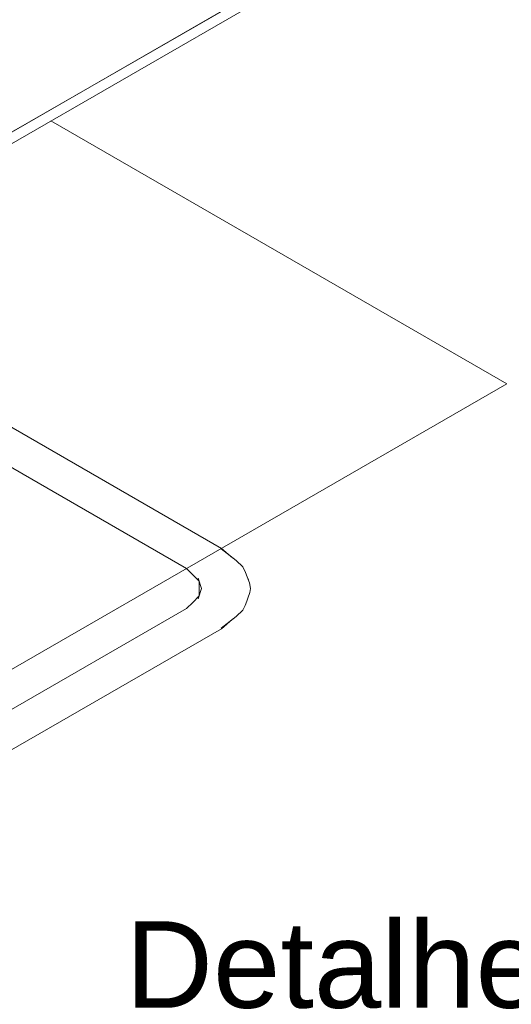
# Model space of a CAD drawing. Header units: millimetres. Extents: x 2 to 902, y -447 to 199.
# Tile 236 of 256: x 84.6 to 86.3, y 28.21 to 31.62. Entities that reach past the tile are written whole.
import ezdxf

# ---------------------------------------------------------------- set-up
doc = ezdxf.new("R2010")
doc.units = ezdxf.units.MM
doc.header["$MEASUREMENT"] = 0
doc.linetypes.add('NULL', pattern=[0])
for name, color, linetype, lineweight in [('DI-Títulos', 3, 'Continuous', 9), ('IFC-Elemento de mobília-Contorno', 152, 'Continuous', 5), ('IFC-Elemento terminal-Contorno', 253, 'Continuous', 5), ('IFC-Laje-Contorno', 134, 'Continuous', 5), ('IFC-Parede padrão-Contorno', 44, 'Continuous', 5)]:
    doc.layers.add(name, color=color, linetype=linetype, lineweight=lineweight)
doc.styles.add('Arial', font='arial.ttf')

msp = doc.modelspace()

# ---------------------------------------------------------------- linework, layer by layer
at = {"layer": 'IFC-Elemento de mobília-Contorno', "color": 7, "lineweight": 5}
for p in [(84.7085, 31.2707), (82.5619, 28.2101)]:
    msp.add_line(p, (86.2858, 30.3601), dxfattribs=at)
at = {"layer": 'IFC-Elemento terminal-Contorno', "lineweight": 5}
for p, q in [((84.51, 30.2453), (85.2988, 29.7899)), ((84.3888, 30.1753), (84.612, 30.0465)), ((84.612, 30.0465), (85.1776, 29.7199)), ((85.2968, 29.7887), (85.3491, 29.7474)), ((85.2988, 29.7899), (85.3363, 29.7575)), ((85.1776, 29.7199), (85.1988, 29.6987)), ((85.3491, 29.7474), (85.3727, 29.7261)), ((85.3727, 29.7261), (85.382, 29.7059)), ((85.1988, 29.6987), (85.2206, 29.6769)), ((85.2175, 29.6867), (85.2289, 29.6507)), ((85.382, 29.7059), (85.3953, 29.6705)), ((85.3904, 29.6838), (85.3911, 29.6822)), ((85.3911, 29.6822), (85.3915, 29.6808)), ((85.2289, 29.6507), (85.2177, 29.6149)), ((85.2214, 29.6742), (85.2214, 29.6268)), ((85.3953, 29.6705), (85.3987, 29.6507)), ((85.3987, 29.6507), (85.396, 29.6366)), ((85.2208, 29.6248), (85.1988, 29.6027)), ((85.396, 29.6366), (85.381, 29.594)), ((84.1708, 29.0003), (85.1776, 29.5816)), ((85.1988, 29.6027), (85.1776, 29.5816)), ((85.381, 29.594), (85.3727, 29.5754)), ((85.3804, 29.5918), (85.3727, 29.5754)), ((85.3814, 29.595), (85.3804, 29.5918)), ((85.3491, 29.554), (85.2968, 29.5128)), ((85.3363, 29.544), (85.2988, 29.5116)), ((85.3727, 29.5754), (85.3491, 29.554)), ((84.2921, 28.9303), (85.2988, 29.5116))]:
    msp.add_line(p, q, dxfattribs=at)
at = {"layer": 'IFC-Laje-Contorno', "color": 7, "lineweight": 5}
msp.add_line((80.913, 29.1194), (87.404, 32.867), dxfattribs=at)
at = {"layer": 'IFC-Parede padrão-Contorno', "color": 7, "lineweight": 5}
for p, q in [((82.5598, 30.0702), (87.8782, 33.1407)), ((80.9476, 29.0994), (86.266, 32.1699))]:
    msp.add_line(p, q, dxfattribs=at)

# ---------------------------------------------------------------- texts
at = {"layer": 'DI-Títulos', "linetype": 'NULL', "insert": (87.0629, 28.1937), "char_height": 0.3, "width": 4.192683, "attachment_point": 9, "line_spacing_factor": 0.6, "style": 'Arial'}
msp.add_mtext('Detalhe H8', dxfattribs=at)

doc.saveas('drawing.dxf')
